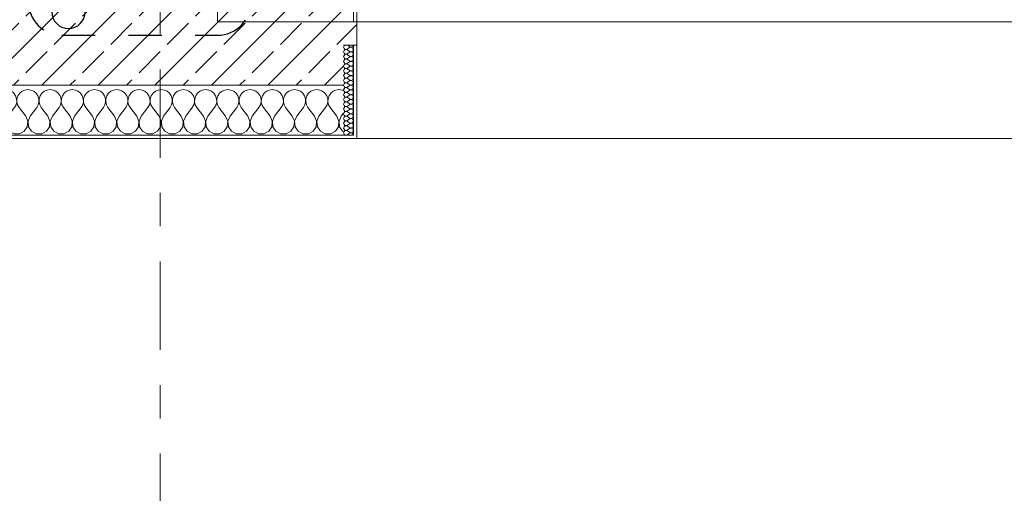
# Model space of a CAD drawing. Header units: metres. Extents: x -3.6 to 84.5, y -11 to 16.8.
# Tile 8 of 256: x 0.1 to 3.1, y -1.2 to 0.2. Entities that reach past the tile are written whole.
import ezdxf

# ---------------------------------------------------------------- set-up
doc = ezdxf.new("R2010")
doc.units = ezdxf.units.M
doc.header["$MEASUREMENT"] = 0
doc.linetypes.add('Punktlinie eng', pattern=[0.0375, 0.0125, -0.025])
doc.linetypes.add('Strichlinie doppelt', pattern=[0.546806, 0.264583, -0.105833, 0.070556, -0.105833])
for name, color, linetype in [('208 - Marker.Detail', 7, 'Continuous'), ('209 - Marker.Änderung', 7, 'Continuous'), ('451 - Universal.Achsen Raster', 7, 'Continuous'), ('604 - Struktur.Wand Aussen', 7, 'Continuous'), ('Neubau_653 - Abdeckung.TB Verkofferung', 7, 'Continuous')]:
    doc.layers.add(name, color=color, linetype=linetype)
pattern_1 = [(45, (0, 0), (-0.084853, 0.084853), []), (45, (-0.04243, 0.04243), (-0.084853, 0.084853), [0.09, -0.03])]
pattern_2 = [(0, (0, 0), (0, 0.0866025), [0, -0.05]), (0, (0.025, 0.0433), (0, 0.0866025), [0, -0.05])]

# ---------------------------------------------------------------- blocks, each defined once
blk = doc.blocks.new('*X74')
at = {"layer": '604 - Struktur.Wand Aussen', "color": 7, "linetype": 'Continuous', "lineweight": 5}
for p, q in [((-0.0091, -0.0096), (-0.0146, -0.012)), ((0, -0.0083), (-0.0091, -0.0096)), ((0.0091, -0.0096), (0, -0.0083)), ((0.0175, -0.0133), (0.0091, -0.0096)), ((0.0246, -0.0192), (0.0175, -0.0133)), ((0.0298, -0.0268), (0.0246, -0.0192)), ((0.0328, -0.0355), (0.0298, -0.0268)), ((0.0369, -0.0268), (0.0339, -0.0355)), ((0.0421, -0.0192), (0.0369, -0.0268)), ((0.0491, -0.0133), (0.0421, -0.0192)), ((0.0576, -0.0096), (0.0491, -0.0133)), ((0.0667, -0.0083), (0.0576, -0.0096)), ((0.0758, -0.0096), (0.0667, -0.0083)), ((0.0842, -0.0133), (0.0758, -0.0096)), ((0.0913, -0.0192), (0.0842, -0.0133)), ((0.0965, -0.0268), (0.0913, -0.0192)), ((0.0994, -0.0355), (0.0965, -0.0268)), ((0.1035, -0.0268), (0.1006, -0.0355)), ((0.1087, -0.0192), (0.1035, -0.0268)), ((0.1158, -0.0133), (0.1087, -0.0192)), ((0.1242, -0.0096), (0.1158, -0.0133)), ((0.1333, -0.0083), (0.1242, -0.0096)), ((0.1424, -0.0096), (0.1333, -0.0083)), ((0.1509, -0.0133), (0.1424, -0.0096)), ((0.1579, -0.0192), (0.1509, -0.0133)), ((0.1631, -0.0268), (0.1579, -0.0192)), ((0.1661, -0.0355), (0.1631, -0.0268)), ((0.1702, -0.0268), (0.1672, -0.0355)), ((0.1754, -0.0192), (0.1702, -0.0268)), ((0.1825, -0.0133), (0.1754, -0.0192)), ((0.1909, -0.0096), (0.1825, -0.0133)), ((0.2, -0.0083), (0.1909, -0.0096)), ((0.2091, -0.0096), (0.2, -0.0083)), ((0.2175, -0.0133), (0.2091, -0.0096)), ((0.2246, -0.0192), (0.2175, -0.0133)), ((0.2298, -0.0268), (0.2246, -0.0192)), ((0.2328, -0.0355), (0.2298, -0.0268)), ((0.2369, -0.0268), (0.2339, -0.0355)), ((0.2421, -0.0192), (0.2369, -0.0268)), ((0.2491, -0.0133), (0.2421, -0.0192)), ((0.2576, -0.0096), (0.2491, -0.0133)), ((0.2667, -0.0083), (0.2576, -0.0096)), ((0.2758, -0.0096), (0.2667, -0.0083)), ((0.2842, -0.0133), (0.2758, -0.0096)), ((0.2913, -0.0192), (0.2842, -0.0133)), ((0.2965, -0.0268), (0.2913, -0.0192)), ((0.2994, -0.0355), (0.2965, -0.0268)), ((0.3035, -0.0268), (0.3006, -0.0355)), ((0.3087, -0.0192), (0.3035, -0.0268)), ((0.3158, -0.0133), (0.3087, -0.0192)), ((0.3242, -0.0096), (0.3158, -0.0133)), ((0.3333, -0.0083), (0.3242, -0.0096)), ((0.3424, -0.0096), (0.3333, -0.0083)), ((0.3509, -0.0133), (0.3424, -0.0096)), ((0.3579, -0.0192), (0.3509, -0.0133)), ((0.3631, -0.0268), (0.3579, -0.0192)), ((0.3661, -0.0355), (0.3631, -0.0268)), ((0.3702, -0.0268), (0.3672, -0.0355)), ((0.3754, -0.0192), (0.3702, -0.0268)), ((0.3825, -0.0133), (0.3754, -0.0192)), ((0.3909, -0.0096), (0.3825, -0.0133)), ((0.4, -0.0083), (0.3909, -0.0096)), ((0.4091, -0.0096), (0.4, -0.0083)), ((0.4175, -0.0133), (0.4091, -0.0096)), ((0.4246, -0.0192), (0.4175, -0.0133)), ((0.4298, -0.0268), (0.4246, -0.0192)), ((0.4328, -0.0355), (0.4298, -0.0268)), ((0.4369, -0.0268), (0.4339, -0.0355)), ((0.4421, -0.0192), (0.4369, -0.0268)), ((0.4491, -0.0133), (0.4421, -0.0192)), ((0.4576, -0.0096), (0.4491, -0.0133)), ((0.4667, -0.0083), (0.4576, -0.0096)), ((0.4758, -0.0096), (0.4667, -0.0083)), ((0.4842, -0.0133), (0.4758, -0.0096)), ((0.4913, -0.0192), (0.4842, -0.0133)), ((0.4965, -0.0268), (0.4913, -0.0192)), ((0.4994, -0.0355), (0.4965, -0.0268)), ((0.5035, -0.0268), (0.5006, -0.0355)), ((0.5087, -0.0192), (0.5035, -0.0268)), ((0.5158, -0.0133), (0.5087, -0.0192)), ((0.5242, -0.0096), (0.5158, -0.0133)), ((0.5333, -0.0083), (0.5242, -0.0096)), ((0.5424, -0.0096), (0.5333, -0.0083)), ((0.5509, -0.0133), (0.5424, -0.0096)), ((0.5579, -0.0192), (0.5509, -0.0133)), ((0.5631, -0.0268), (0.5579, -0.0192)), ((0.5661, -0.0355), (0.5631, -0.0268)), ((0.5702, -0.0268), (0.5672, -0.0355)), ((0.5754, -0.0192), (0.5702, -0.0268)), ((0.5825, -0.0133), (0.5754, -0.0192)), ((0.5909, -0.0096), (0.5825, -0.0133)), ((0.6, -0.0083), (0.5909, -0.0096)), ((0.6091, -0.0096), (0.6, -0.0083)), ((0.6175, -0.0133), (0.6091, -0.0096)), ((0.6246, -0.0192), (0.6175, -0.0133)), ((0.6298, -0.0268), (0.6246, -0.0192)), ((0.6328, -0.0355), (0.6298, -0.0268)), ((0.6369, -0.0268), (0.6339, -0.0355)), ((0.6421, -0.0192), (0.6369, -0.0268)), ((0.6491, -0.0133), (0.6421, -0.0192)), ((0.6576, -0.0096), (0.6491, -0.0133)), ((0.6667, -0.0083), (0.6576, -0.0096)), ((0.6758, -0.0096), (0.6667, -0.0083)), ((0.6842, -0.0133), (0.6758, -0.0096)), ((0.6913, -0.0192), (0.6842, -0.0133)), ((0.6965, -0.0268), (0.6913, -0.0192)), ((0.6994, -0.0355), (0.6965, -0.0268)), ((0.7035, -0.0268), (0.7006, -0.0355)), ((0.7087, -0.0192), (0.7035, -0.0268)), ((0.7158, -0.0133), (0.7087, -0.0192)), ((0.7242, -0.0096), (0.7158, -0.0133)), ((0.7333, -0.0083), (0.7242, -0.0096)), ((0.7424, -0.0096), (0.7333, -0.0083)), ((0.7509, -0.0133), (0.7424, -0.0096)), ((0.7579, -0.0192), (0.7509, -0.0133)), ((0.7631, -0.0268), (0.7579, -0.0192)), ((0.7661, -0.0355), (0.7631, -0.0268)), ((0.7702, -0.0268), (0.7672, -0.0355)), ((0.7754, -0.0192), (0.7702, -0.0268)), ((0.7825, -0.0133), (0.7754, -0.0192)), ((0.7909, -0.0096), (0.7825, -0.0133)), ((0.8, -0.0083), (0.7909, -0.0096)), ((0.8091, -0.0096), (0.8, -0.0083)), ((0.8175, -0.0133), (0.8091, -0.0096)), ((0.8246, -0.0192), (0.8175, -0.0133)), ((0.8298, -0.0268), (0.8246, -0.0192)), ((0.8328, -0.0355), (0.8298, -0.0268)), ((0.8369, -0.0268), (0.8339, -0.0355)), ((0.8421, -0.0192), (0.8369, -0.0268)), ((0.8491, -0.0133), (0.8421, -0.0192)), ((0.8576, -0.0096), (0.8491, -0.0133)), ((0.8667, -0.0083), (0.8576, -0.0096)), ((0.8758, -0.0096), (0.8667, -0.0083)), ((0.8842, -0.0133), (0.8758, -0.0096)), ((0.8913, -0.0192), (0.8842, -0.0133)), ((0.8965, -0.0268), (0.8913, -0.0192)), ((0.8994, -0.0355), (0.8965, -0.0268)), ((0.9035, -0.0268), (0.9006, -0.0355)), ((0.9087, -0.0192), (0.9035, -0.0268)), ((0.9158, -0.0133), (0.9087, -0.0192)), ((0.9242, -0.0096), (0.9158, -0.0133)), ((0.9333, -0.0083), (0.9242, -0.0096)), ((0.9424, -0.0096), (0.9333, -0.0083)), ((0.9509, -0.0133), (0.9424, -0.0096)), ((0.9579, -0.0192), (0.9509, -0.0133)), ((0.9631, -0.0268), (0.9579, -0.0192)), ((0.9661, -0.0355), (0.9631, -0.0268)), ((0.9702, -0.0268), (0.9672, -0.0355)), ((0.9754, -0.0192), (0.9702, -0.0268)), ((0.9825, -0.0133), (0.9754, -0.0192)), ((0.9909, -0.0096), (0.9825, -0.0133)), ((1, -0.0083), (0.9909, -0.0096)), ((1.0091, -0.0096), (1, -0.0083)), ((1.0175, -0.0133), (1.0091, -0.0096)), ((1.0246, -0.0192), (1.0175, -0.0133)), ((1.0298, -0.0268), (1.0246, -0.0192)), ((1.0328, -0.0355), (1.0298, -0.0268)), ((1.0369, -0.0268), (1.0339, -0.0355)), ((1.0421, -0.0192), (1.0369, -0.0268)), ((1.0491, -0.0133), (1.0421, -0.0192)), ((1.0576, -0.0096), (1.0491, -0.0133)), ((1.0667, -0.0083), (1.0576, -0.0096)), ((1.0758, -0.0096), (1.0667, -0.0083)), ((1.08, -0.0115), (1.0758, -0.0096)), ((0.0267, -0.0617), (0.0311, -0.0536)), ((0.0311, -0.0536), (0.0332, -0.0447)), ((0.0332, -0.0447), (0.0328, -0.0355)), ((0.0339, -0.0355), (0.0335, -0.0447)), ((0.0335, -0.0447), (0.0355, -0.0536)), ((0.0355, -0.0536), (0.04, -0.0617)), ((0.0933, -0.0617), (0.0978, -0.0536)), ((0.0978, -0.0536), (0.0999, -0.0447)), ((0.0999, -0.0447), (0.0994, -0.0355)), ((0.1006, -0.0355), (0.1001, -0.0447)), ((0.1001, -0.0447), (0.1022, -0.0536)), ((0.1022, -0.0536), (0.1067, -0.0617)), ((0.16, -0.0617), (0.1645, -0.0536)), ((0.1645, -0.0536), (0.1665, -0.0447)), ((0.1665, -0.0447), (0.1661, -0.0355)), ((0.1672, -0.0355), (0.1668, -0.0447)), ((0.1668, -0.0447), (0.1689, -0.0536)), ((0.1689, -0.0536), (0.1733, -0.0617)), ((0.2267, -0.0617), (0.2311, -0.0536)), ((0.2311, -0.0536), (0.2332, -0.0447)), ((0.2332, -0.0447), (0.2328, -0.0355)), ((0.2339, -0.0355), (0.2335, -0.0447)), ((0.2335, -0.0447), (0.2355, -0.0536)), ((0.2355, -0.0536), (0.24, -0.0617)), ((0.2933, -0.0617), (0.2978, -0.0536)), ((0.2978, -0.0536), (0.2999, -0.0447)), ((0.2999, -0.0447), (0.2994, -0.0355)), ((0.3006, -0.0355), (0.3001, -0.0447)), ((0.3001, -0.0447), (0.3022, -0.0536)), ((0.3022, -0.0536), (0.3067, -0.0617)), ((0.36, -0.0617), (0.3645, -0.0536)), ((0.3645, -0.0536), (0.3665, -0.0447)), ((0.3665, -0.0447), (0.3661, -0.0355)), ((0.3672, -0.0355), (0.3668, -0.0447)), ((0.3668, -0.0447), (0.3689, -0.0536)), ((0.3689, -0.0536), (0.3733, -0.0617)), ((0.4267, -0.0617), (0.4311, -0.0536)), ((0.4311, -0.0536), (0.4332, -0.0447)), ((0.4332, -0.0447), (0.4328, -0.0355)), ((0.4339, -0.0355), (0.4335, -0.0447)), ((0.4335, -0.0447), (0.4355, -0.0536)), ((0.4355, -0.0536), (0.44, -0.0617)), ((0.4933, -0.0617), (0.4978, -0.0536)), ((0.4978, -0.0536), (0.4999, -0.0447)), ((0.4999, -0.0447), (0.4994, -0.0355)), ((0.5006, -0.0355), (0.5001, -0.0447)), ((0.5001, -0.0447), (0.5022, -0.0536)), ((0.5022, -0.0536), (0.5067, -0.0617)), ((0.56, -0.0617), (0.5645, -0.0536)), ((0.5645, -0.0536), (0.5665, -0.0447)), ((0.5665, -0.0447), (0.5661, -0.0355)), ((0.5672, -0.0355), (0.5668, -0.0447)), ((0.5668, -0.0447), (0.5689, -0.0536)), ((0.5689, -0.0536), (0.5733, -0.0617)), ((0.6267, -0.0617), (0.6311, -0.0536)), ((0.6311, -0.0536), (0.6332, -0.0447)), ((0.6332, -0.0447), (0.6328, -0.0355)), ((0.6339, -0.0355), (0.6335, -0.0447)), ((0.6335, -0.0447), (0.6355, -0.0536)), ((0.6355, -0.0536), (0.64, -0.0617)), ((0.6933, -0.0617), (0.6978, -0.0536)), ((0.6978, -0.0536), (0.6999, -0.0447)), ((0.6999, -0.0447), (0.6994, -0.0355)), ((0.7006, -0.0355), (0.7001, -0.0447)), ((0.7001, -0.0447), (0.7022, -0.0536)), ((0.7022, -0.0536), (0.7067, -0.0617)), ((0.76, -0.0617), (0.7645, -0.0536)), ((0.7645, -0.0536), (0.7665, -0.0447)), ((0.7665, -0.0447), (0.7661, -0.0355)), ((0.7672, -0.0355), (0.7668, -0.0447)), ((0.7668, -0.0447), (0.7689, -0.0536)), ((0.7689, -0.0536), (0.7733, -0.0617)), ((0.8267, -0.0617), (0.8311, -0.0536)), ((0.8311, -0.0536), (0.8332, -0.0447)), ((0.8332, -0.0447), (0.8328, -0.0355)), ((0.8339, -0.0355), (0.8335, -0.0447)), ((0.8335, -0.0447), (0.8355, -0.0536)), ((0.8355, -0.0536), (0.84, -0.0617)), ((0.8933, -0.0617), (0.8978, -0.0536)), ((0.8978, -0.0536), (0.8999, -0.0447)), ((0.8999, -0.0447), (0.8994, -0.0355)), ((0.9006, -0.0355), (0.9001, -0.0447)), ((0.9001, -0.0447), (0.9022, -0.0536)), ((0.9022, -0.0536), (0.9067, -0.0617)), ((0.96, -0.0617), (0.9645, -0.0536)), ((0.9645, -0.0536), (0.9665, -0.0447)), ((0.9665, -0.0447), (0.9661, -0.0355)), ((0.9672, -0.0355), (0.9668, -0.0447)), ((0.9668, -0.0447), (0.9689, -0.0536)), ((0.9689, -0.0536), (0.9733, -0.0617)), ((1.0267, -0.0617), (1.0311, -0.0536)), ((1.0311, -0.0536), (1.0332, -0.0447)), ((1.0332, -0.0447), (1.0328, -0.0355)), ((1.0339, -0.0355), (1.0335, -0.0447)), ((1.0335, -0.0447), (1.0355, -0.0536)), ((1.0355, -0.0536), (1.04, -0.0617)), ((-0.0067, -0.0883), (-0.025, -0.0639)), ((-0.0004, -0.1033), (-0.0067, -0.0883)), ((0.0067, -0.0883), (0.0004, -0.1033)), ((0.0067, -0.0883), (0.0267, -0.0617)), ((0.06, -0.0883), (0.04, -0.0617)), ((0.0663, -0.1033), (0.06, -0.0883)), ((0.0733, -0.0883), (0.067, -0.1033)), ((0.0733, -0.0883), (0.0933, -0.0617)), ((0.1267, -0.0883), (0.1067, -0.0617)), ((0.133, -0.1033), (0.1267, -0.0883)), ((0.14, -0.0883), (0.1337, -0.1033)), ((0.14, -0.0883), (0.16, -0.0617)), ((0.1933, -0.0883), (0.1733, -0.0617)), ((0.1996, -0.1033), (0.1933, -0.0883)), ((0.2067, -0.0883), (0.2004, -0.1033)), ((0.2067, -0.0883), (0.2267, -0.0617)), ((0.26, -0.0883), (0.24, -0.0617)), ((0.2663, -0.1033), (0.26, -0.0883)), ((0.2733, -0.0883), (0.267, -0.1033)), ((0.2733, -0.0883), (0.2933, -0.0617)), ((0.3267, -0.0883), (0.3067, -0.0617)), ((0.333, -0.1033), (0.3267, -0.0883)), ((0.34, -0.0883), (0.3337, -0.1033)), ((0.34, -0.0883), (0.36, -0.0617)), ((0.3933, -0.0883), (0.3733, -0.0617)), ((0.3996, -0.1033), (0.3933, -0.0883)), ((0.4067, -0.0883), (0.4004, -0.1033)), ((0.4067, -0.0883), (0.4267, -0.0617)), ((0.46, -0.0883), (0.44, -0.0617)), ((0.4663, -0.1033), (0.46, -0.0883)), ((0.4733, -0.0883), (0.467, -0.1033)), ((0.4733, -0.0883), (0.4933, -0.0617)), ((0.5267, -0.0883), (0.5067, -0.0617)), ((0.533, -0.1033), (0.5267, -0.0883)), ((0.54, -0.0883), (0.5337, -0.1033)), ((0.54, -0.0883), (0.56, -0.0617)), ((0.5933, -0.0883), (0.5733, -0.0617)), ((0.5996, -0.1033), (0.5933, -0.0883)), ((0.6067, -0.0883), (0.6004, -0.1033)), ((0.6067, -0.0883), (0.6267, -0.0617)), ((0.66, -0.0883), (0.64, -0.0617)), ((0.6663, -0.1033), (0.66, -0.0883)), ((0.6733, -0.0883), (0.667, -0.1033)), ((0.6733, -0.0883), (0.6933, -0.0617)), ((0.7267, -0.0883), (0.7067, -0.0617)), ((0.733, -0.1033), (0.7267, -0.0883)), ((0.74, -0.0883), (0.7337, -0.1033)), ((0.74, -0.0883), (0.76, -0.0617)), ((0.7933, -0.0883), (0.7733, -0.0617)), ((0.7996, -0.1033), (0.7933, -0.0883)), ((0.8067, -0.0883), (0.8004, -0.1033)), ((0.8067, -0.0883), (0.8267, -0.0617)), ((0.86, -0.0883), (0.84, -0.0617)), ((0.8663, -0.1033), (0.86, -0.0883)), ((0.8733, -0.0883), (0.867, -0.1033)), ((0.8733, -0.0883), (0.8933, -0.0617)), ((0.9267, -0.0883), (0.9067, -0.0617)), ((0.933, -0.1033), (0.9267, -0.0883)), ((0.94, -0.0883), (0.9337, -0.1033)), ((0.94, -0.0883), (0.96, -0.0617)), ((0.9933, -0.0883), (0.9733, -0.0617)), ((0.9996, -0.1033), (0.9933, -0.0883)), ((1.0067, -0.0883), (1.0004, -0.1033)), ((1.0067, -0.0883), (1.0267, -0.0617)), ((1.06, -0.0883), (1.04, -0.0617)), ((1.0663, -0.1033), (1.06, -0.0883)), ((1.0733, -0.0883), (1.067, -0.1033)), ((1.0733, -0.0883), (1.08, -0.0794)), ((-0.0019, -0.1195), (-0.0004, -0.1033)), ((0.0004, -0.1033), (0.0019, -0.1195)), ((0.0648, -0.1195), (0.0663, -0.1033)), ((0.067, -0.1033), (0.0686, -0.1195)), ((0.1314, -0.1195), (0.133, -0.1033)), ((0.1337, -0.1033), (0.1352, -0.1195)), ((0.1981, -0.1195), (0.1996, -0.1033)), ((0.2004, -0.1033), (0.2019, -0.1195)), ((0.2648, -0.1195), (0.2663, -0.1033)), ((0.267, -0.1033), (0.2686, -0.1195)), ((0.3314, -0.1195), (0.333, -0.1033)), ((0.3337, -0.1033), (0.3352, -0.1195)), ((0.3981, -0.1195), (0.3996, -0.1033)), ((0.4004, -0.1033), (0.4019, -0.1195)), ((0.4648, -0.1195), (0.4663, -0.1033)), ((0.467, -0.1033), (0.4686, -0.1195)), ((0.5314, -0.1195), (0.533, -0.1033)), ((0.5337, -0.1033), (0.5352, -0.1195)), ((0.5981, -0.1195), (0.5996, -0.1033)), ((0.6004, -0.1033), (0.6019, -0.1195)), ((0.6648, -0.1195), (0.6663, -0.1033)), ((0.667, -0.1033), (0.6686, -0.1195)), ((0.7314, -0.1195), (0.733, -0.1033)), ((0.7337, -0.1033), (0.7352, -0.1195)), ((0.7981, -0.1195), (0.7996, -0.1033)), ((0.8004, -0.1033), (0.8019, -0.1195)), ((0.8648, -0.1195), (0.8663, -0.1033)), ((0.867, -0.1033), (0.8686, -0.1195)), ((0.9314, -0.1195), (0.933, -0.1033)), ((0.9337, -0.1033), (0.9352, -0.1195)), ((0.9981, -0.1195), (0.9996, -0.1033)), ((1.0004, -0.1033), (1.0019, -0.1195)), ((1.0648, -0.1195), (1.0663, -0.1033)), ((1.067, -0.1033), (1.0686, -0.1195)), ((-0.025, -0.1405), (-0.0109, -0.133)), ((-0.0109, -0.133), (-0.0019, -0.1195)), ((0.0019, -0.1195), (0.0109, -0.133)), ((0.0109, -0.133), (0.0252, -0.1407)), ((0.0252, -0.1407), (0.0415, -0.1407)), ((0.0415, -0.1407), (0.0558, -0.133)), ((0.0558, -0.133), (0.0648, -0.1195)), ((0.0686, -0.1195), (0.0776, -0.133)), ((0.0776, -0.133), (0.0919, -0.1407)), ((0.0919, -0.1407), (0.1081, -0.1407)), ((0.1081, -0.1407), (0.1224, -0.133)), ((0.1224, -0.133), (0.1314, -0.1195)), ((0.1352, -0.1195), (0.1442, -0.133)), ((0.1442, -0.133), (0.1585, -0.1407)), ((0.1585, -0.1407), (0.1748, -0.1407)), ((0.1748, -0.1407), (0.1891, -0.133)), ((0.1891, -0.133), (0.1981, -0.1195)), ((0.2019, -0.1195), (0.2109, -0.133)), ((0.2109, -0.133), (0.2252, -0.1407)), ((0.2252, -0.1407), (0.2415, -0.1407)), ((0.2415, -0.1407), (0.2558, -0.133)), ((0.2558, -0.133), (0.2648, -0.1195)), ((0.2686, -0.1195), (0.2776, -0.133)), ((0.2776, -0.133), (0.2919, -0.1407)), ((0.2919, -0.1407), (0.3081, -0.1407)), ((0.3081, -0.1407), (0.3224, -0.133)), ((0.3224, -0.133), (0.3314, -0.1195)), ((0.3352, -0.1195), (0.3442, -0.133)), ((0.3442, -0.133), (0.3585, -0.1407)), ((0.3585, -0.1407), (0.3748, -0.1407)), ((0.3748, -0.1407), (0.3891, -0.133)), ((0.3891, -0.133), (0.3981, -0.1195)), ((0.4019, -0.1195), (0.4109, -0.133)), ((0.4109, -0.133), (0.4252, -0.1407)), ((0.4252, -0.1407), (0.4415, -0.1407)), ((0.4415, -0.1407), (0.4558, -0.133)), ((0.4558, -0.133), (0.4648, -0.1195)), ((0.4686, -0.1195), (0.4776, -0.133)), ((0.4776, -0.133), (0.4919, -0.1407)), ((0.4919, -0.1407), (0.5081, -0.1407)), ((0.5081, -0.1407), (0.5224, -0.133)), ((0.5224, -0.133), (0.5314, -0.1195)), ((0.5352, -0.1195), (0.5442, -0.133)), ((0.5442, -0.133), (0.5585, -0.1407)), ((0.5585, -0.1407), (0.5748, -0.1407)), ((0.5748, -0.1407), (0.5891, -0.133)), ((0.5891, -0.133), (0.5981, -0.1195)), ((0.6019, -0.1195), (0.6109, -0.133)), ((0.6109, -0.133), (0.6252, -0.1407)), ((0.6252, -0.1407), (0.6415, -0.1407)), ((0.6415, -0.1407), (0.6558, -0.133)), ((0.6558, -0.133), (0.6648, -0.1195)), ((0.6686, -0.1195), (0.6776, -0.133)), ((0.6776, -0.133), (0.6919, -0.1407)), ((0.6919, -0.1407), (0.7081, -0.1407)), ((0.7081, -0.1407), (0.7224, -0.133)), ((0.7224, -0.133), (0.7314, -0.1195)), ((0.7352, -0.1195), (0.7442, -0.133)), ((0.7442, -0.133), (0.7585, -0.1407)), ((0.7585, -0.1407), (0.7748, -0.1407)), ((0.7748, -0.1407), (0.7891, -0.133)), ((0.7891, -0.133), (0.7981, -0.1195)), ((0.8019, -0.1195), (0.8109, -0.133)), ((0.8109, -0.133), (0.8252, -0.1407)), ((0.8252, -0.1407), (0.8415, -0.1407)), ((0.8415, -0.1407), (0.8558, -0.133)), ((0.8558, -0.133), (0.8648, -0.1195)), ((0.8686, -0.1195), (0.8776, -0.133)), ((0.8776, -0.133), (0.8919, -0.1407)), ((0.8919, -0.1407), (0.9081, -0.1407)), ((0.9081, -0.1407), (0.9224, -0.133)), ((0.9224, -0.133), (0.9314, -0.1195)), ((0.9352, -0.1195), (0.9442, -0.133)), ((0.9442, -0.133), (0.9585, -0.1407)), ((0.9585, -0.1407), (0.9748, -0.1407)), ((0.9748, -0.1407), (0.9891, -0.133)), ((0.9891, -0.133), (0.9981, -0.1195)), ((1.0019, -0.1195), (1.0109, -0.133)), ((1.0109, -0.133), (1.0252, -0.1407)), ((1.0252, -0.1407), (1.0415, -0.1407)), ((1.0415, -0.1407), (1.0558, -0.133)), ((1.0558, -0.133), (1.0648, -0.1195)), ((1.0686, -0.1195), (1.0776, -0.133)), ((1.0776, -0.133), (1.08, -0.1343))]:
    blk.add_line(p, q, dxfattribs=at)
blk = doc.blocks.new('*X115')
at = {"layer": '604 - Struktur.Wand Aussen', "color": 7, "linetype": 'Continuous', "lineweight": 5}
for p, q in [((1.0818, 0.123), (1.0807, 0.1193)), ((1.0807, 0.1193), (1.0818, 0.1155)), ((1.0839, 0.125), (1.0818, 0.123)), ((1.0921, 0.125), (1.0979, 0.1207)), ((1.0979, 0.1207), (1.0996, 0.1198)), ((1.0996, 0.1188), (1.0979, 0.1179)), ((1.0996, 0.1198), (1.1015, 0.1193)), ((1.1015, 0.1193), (1.0996, 0.1188)), ((1.1015, 0.1193), (1.1035, 0.1194)), ((1.1035, 0.1192), (1.1015, 0.1193)), ((1.1035, 0.1194), (1.1053, 0.12)), ((1.1053, 0.1185), (1.1035, 0.1192)), ((1.1053, 0.12), (1.107, 0.1212)), ((1.107, 0.1174), (1.1053, 0.1185)), ((1.107, 0.1212), (1.1082, 0.1227)), ((1.1082, 0.1227), (1.109, 0.1245)), ((1.109, 0.1245), (1.1091, 0.125)), ((1.0818, 0.1088), (1.0807, 0.105)), ((1.0807, 0.105), (1.0818, 0.1012)), ((1.0818, 0.0945), (1.0807, 0.0907)), ((1.0807, 0.0907), (1.0818, 0.087)), ((1.0818, 0.1155), (1.0847, 0.1129)), ((1.0847, 0.1114), (1.0818, 0.1088)), ((1.0818, 0.1012), (1.0847, 0.0986)), ((1.0847, 0.0971), (1.0818, 0.0945)), ((1.0847, 0.1129), (1.0885, 0.1122)), ((1.0885, 0.1121), (1.0847, 0.1114)), ((1.0847, 0.0986), (1.0885, 0.0979)), ((1.0885, 0.0978), (1.0847, 0.0971)), ((1.0885, 0.1122), (1.0921, 0.1136)), ((1.0921, 0.1107), (1.0885, 0.1121)), ((1.0885, 0.0979), (1.0921, 0.0993)), ((1.0921, 0.0964), (1.0885, 0.0978)), ((1.0921, 0.1136), (1.0979, 0.1179)), ((1.0921, 0.1107), (1.0979, 0.1064)), ((1.0921, 0.0993), (1.0979, 0.1036)), ((1.0921, 0.0964), (1.0979, 0.0921)), ((1.0921, 0.085), (1.0979, 0.0893)), ((1.0979, 0.1064), (1.0996, 0.1055)), ((1.0996, 0.1045), (1.0979, 0.1036)), ((1.0979, 0.0921), (1.0996, 0.0912)), ((1.0996, 0.0902), (1.0979, 0.0893)), ((1.0996, 0.1055), (1.1015, 0.105)), ((1.1015, 0.105), (1.0996, 0.1045)), ((1.0996, 0.0912), (1.1015, 0.0907)), ((1.1015, 0.0907), (1.0996, 0.0902)), ((1.1015, 0.105), (1.1035, 0.1051)), ((1.1035, 0.1049), (1.1015, 0.105)), ((1.1015, 0.0907), (1.1035, 0.0908)), ((1.1035, 0.0906), (1.1015, 0.0907)), ((1.1035, 0.1051), (1.1053, 0.1058)), ((1.1053, 0.1042), (1.1035, 0.1049)), ((1.1035, 0.0908), (1.1053, 0.0915)), ((1.1053, 0.09), (1.1035, 0.0906)), ((1.1053, 0.1058), (1.107, 0.1069)), ((1.107, 0.1031), (1.1053, 0.1042)), ((1.1053, 0.0915), (1.107, 0.0926)), ((1.107, 0.0888), (1.1053, 0.09)), ((1.1082, 0.1159), (1.107, 0.1174)), ((1.107, 0.1069), (1.1082, 0.1084)), ((1.1082, 0.1016), (1.107, 0.1031)), ((1.107, 0.0926), (1.1082, 0.0941)), ((1.1082, 0.0873), (1.107, 0.0888)), ((1.109, 0.1141), (1.1082, 0.1159)), ((1.1082, 0.1084), (1.109, 0.1102)), ((1.109, 0.0998), (1.1082, 0.1016)), ((1.1082, 0.0941), (1.109, 0.0959)), ((1.1093, 0.1121), (1.109, 0.1141)), ((1.109, 0.1102), (1.1093, 0.1121)), ((1.1093, 0.0979), (1.109, 0.0998)), ((1.109, 0.0959), (1.1093, 0.0979)), ((1.0818, 0.0802), (1.0807, 0.0764)), ((1.0807, 0.0764), (1.0818, 0.0727)), ((1.0818, 0.0659), (1.0807, 0.0621)), ((1.0807, 0.0621), (1.0818, 0.0584)), ((1.0818, 0.087), (1.0847, 0.0843)), ((1.0847, 0.0828), (1.0818, 0.0802)), ((1.0818, 0.0727), (1.0847, 0.07)), ((1.0847, 0.0685), (1.0818, 0.0659)), ((1.0847, 0.0843), (1.0885, 0.0836)), ((1.0885, 0.0835), (1.0847, 0.0828)), ((1.0847, 0.07), (1.0885, 0.0693)), ((1.0885, 0.0693), (1.0847, 0.0685)), ((1.0885, 0.0836), (1.0921, 0.085)), ((1.0921, 0.0821), (1.0885, 0.0835)), ((1.0885, 0.0693), (1.0921, 0.0707)), ((1.0921, 0.0679), (1.0885, 0.0693)), ((1.0921, 0.0821), (1.0979, 0.0779)), ((1.0921, 0.0707), (1.0979, 0.075)), ((1.0921, 0.0679), (1.0979, 0.0636)), ((1.0921, 0.0564), (1.0979, 0.0607)), ((1.0979, 0.0779), (1.0996, 0.0769)), ((1.0996, 0.076), (1.0979, 0.075)), ((1.0979, 0.0636), (1.0996, 0.0626)), ((1.0996, 0.0617), (1.0979, 0.0607)), ((1.0996, 0.0769), (1.1015, 0.0765)), ((1.1015, 0.0764), (1.0996, 0.076)), ((1.0996, 0.0626), (1.1015, 0.0622)), ((1.1015, 0.0621), (1.0996, 0.0617)), ((1.1015, 0.0765), (1.1035, 0.0766)), ((1.1035, 0.0763), (1.1015, 0.0764)), ((1.1015, 0.0622), (1.1035, 0.0623)), ((1.1035, 0.062), (1.1015, 0.0621)), ((1.1035, 0.0766), (1.1053, 0.0772)), ((1.1053, 0.0757), (1.1035, 0.0763)), ((1.1035, 0.0623), (1.1053, 0.0629)), ((1.1053, 0.0614), (1.1035, 0.062)), ((1.1053, 0.0772), (1.107, 0.0783)), ((1.107, 0.0746), (1.1053, 0.0757)), ((1.1053, 0.0629), (1.107, 0.064)), ((1.107, 0.0603), (1.1053, 0.0614)), ((1.107, 0.0783), (1.1082, 0.0798)), ((1.1082, 0.073), (1.107, 0.0746)), ((1.107, 0.064), (1.1082, 0.0655)), ((1.1082, 0.0588), (1.107, 0.0603)), ((1.109, 0.0855), (1.1082, 0.0873)), ((1.1082, 0.0798), (1.109, 0.0816)), ((1.109, 0.0712), (1.1082, 0.073)), ((1.1082, 0.0655), (1.109, 0.0673)), ((1.1093, 0.0836), (1.109, 0.0855)), ((1.109, 0.0816), (1.1093, 0.0836)), ((1.1093, 0.0693), (1.109, 0.0712)), ((1.109, 0.0673), (1.1093, 0.0693)), ((1.0818, 0.0516), (1.0807, 0.0479)), ((1.0807, 0.0479), (1.0818, 0.0441)), ((1.0818, 0.0373), (1.0807, 0.0336)), ((1.0807, 0.0336), (1.0818, 0.0298)), ((1.0818, 0.0584), (1.0847, 0.0558)), ((1.0847, 0.0542), (1.0818, 0.0516)), ((1.0818, 0.0441), (1.0847, 0.0415)), ((1.0847, 0.04), (1.0818, 0.0373)), ((1.0818, 0.0298), (1.0847, 0.0272)), ((1.0847, 0.0558), (1.0885, 0.055)), ((1.0885, 0.055), (1.0847, 0.0542)), ((1.0847, 0.0415), (1.0885, 0.0407)), ((1.0885, 0.0407), (1.0847, 0.04)), ((1.0885, 0.055), (1.0921, 0.0564)), ((1.0921, 0.0536), (1.0885, 0.055)), ((1.0885, 0.0407), (1.0921, 0.0421)), ((1.0921, 0.0393), (1.0885, 0.0407)), ((1.0921, 0.0536), (1.0979, 0.0493)), ((1.0921, 0.0421), (1.0979, 0.0464)), ((1.0921, 0.0393), (1.0979, 0.035)), ((1.0921, 0.0279), (1.0979, 0.0321)), ((1.0979, 0.0493), (1.0996, 0.0483)), ((1.0996, 0.0474), (1.0979, 0.0464)), ((1.0979, 0.035), (1.0996, 0.034)), ((1.0996, 0.0331), (1.0979, 0.0321)), ((1.0996, 0.0483), (1.1015, 0.0479)), ((1.1015, 0.0478), (1.0996, 0.0474)), ((1.0996, 0.034), (1.1015, 0.0336)), ((1.1015, 0.0335), (1.0996, 0.0331)), ((1.1015, 0.0479), (1.1035, 0.048)), ((1.1035, 0.0477), (1.1015, 0.0478)), ((1.1015, 0.0336), (1.1035, 0.0337)), ((1.1035, 0.0334), (1.1015, 0.0335)), ((1.1035, 0.048), (1.1053, 0.0486)), ((1.1053, 0.0471), (1.1035, 0.0477)), ((1.1035, 0.0337), (1.1053, 0.0343)), ((1.1053, 0.0328), (1.1035, 0.0334)), ((1.1053, 0.0486), (1.107, 0.0497)), ((1.107, 0.046), (1.1053, 0.0471)), ((1.1053, 0.0343), (1.107, 0.0354)), ((1.107, 0.0317), (1.1053, 0.0328)), ((1.107, 0.0497), (1.1082, 0.0512)), ((1.1082, 0.0445), (1.107, 0.046)), ((1.107, 0.0354), (1.1082, 0.037)), ((1.1082, 0.0302), (1.107, 0.0317)), ((1.109, 0.057), (1.1082, 0.0588)), ((1.1082, 0.0512), (1.109, 0.053)), ((1.109, 0.0427), (1.1082, 0.0445)), ((1.1082, 0.037), (1.109, 0.0388)), ((1.109, 0.0284), (1.1082, 0.0302)), ((1.1093, 0.055), (1.109, 0.057)), ((1.109, 0.053), (1.1093, 0.055)), ((1.1093, 0.0407), (1.109, 0.0427)), ((1.109, 0.0388), (1.1093, 0.0407)), ((1.0818, 0.023), (1.0807, 0.0193)), ((1.0807, 0.0193), (1.0818, 0.0155)), ((1.0818, 0.0088), (1.0807, 0.005)), ((1.0807, 0.005), (1.0818, 0.0012)), ((1.0847, 0.0257), (1.0818, 0.023)), ((1.0818, 0.0155), (1.0847, 0.0129)), ((1.0847, 0.0114), (1.0818, 0.0088)), ((1.0818, 0.0012), (1.0847, -0.0014)), ((1.0847, 0.0272), (1.0885, 0.0265)), ((1.0885, 0.0264), (1.0847, 0.0257)), ((1.0847, 0.0129), (1.0885, 0.0122)), ((1.0885, 0.0121), (1.0847, 0.0114)), ((1.0885, 0.0265), (1.0921, 0.0279)), ((1.0921, 0.025), (1.0885, 0.0264)), ((1.0885, 0.0122), (1.0921, 0.0136)), ((1.0921, 0.0107), (1.0885, 0.0121)), ((1.0921, 0.025), (1.0979, 0.0207)), ((1.0921, 0.0136), (1.0979, 0.0179)), ((1.0921, 0.0107), (1.0979, 0.0064)), ((1.0921, -0.0007), (1.0979, 0.0036)), ((1.0979, 0.0207), (1.0996, 0.0198)), ((1.0996, 0.0188), (1.0979, 0.0179)), ((1.0979, 0.0064), (1.0996, 0.0055)), ((1.0996, 0.0045), (1.0979, 0.0036)), ((1.0996, 0.0198), (1.1015, 0.0193)), ((1.1015, 0.0193), (1.0996, 0.0188)), ((1.0996, 0.0055), (1.1015, 0.005)), ((1.1015, 0.005), (1.0996, 0.0045)), ((1.1015, 0.0193), (1.1035, 0.0194)), ((1.1035, 0.0192), (1.1015, 0.0193)), ((1.1015, 0.005), (1.1035, 0.0051)), ((1.1035, 0.0049), (1.1015, 0.005)), ((1.1035, 0.0194), (1.1053, 0.02)), ((1.1053, 0.0185), (1.1035, 0.0192)), ((1.1035, 0.0051), (1.1053, 0.0058)), ((1.1053, 0.0042), (1.1035, 0.0049)), ((1.1053, 0.02), (1.107, 0.0212)), ((1.107, 0.0174), (1.1053, 0.0185)), ((1.1053, 0.0058), (1.107, 0.0069)), ((1.107, 0.0031), (1.1053, 0.0042)), ((1.107, 0.0212), (1.1082, 0.0227)), ((1.1082, 0.0159), (1.107, 0.0174)), ((1.107, 0.0069), (1.1082, 0.0084)), ((1.1082, 0.0016), (1.107, 0.0031)), ((1.1082, 0.0227), (1.109, 0.0245)), ((1.109, 0.0141), (1.1082, 0.0159)), ((1.1082, 0.0084), (1.109, 0.0102)), ((1.109, -0.0002), (1.1082, 0.0016)), ((1.1093, 0.0264), (1.109, 0.0284)), ((1.109, 0.0245), (1.1093, 0.0264)), ((1.1093, 0.0121), (1.109, 0.0141)), ((1.109, 0.0102), (1.1093, 0.0121)), ((1.0818, -0.0055), (1.0807, -0.0093)), ((1.0807, -0.0093), (1.0818, -0.013)), ((1.0818, -0.0198), (1.0807, -0.0236)), ((1.0807, -0.0236), (1.0818, -0.0273)), ((1.0847, -0.0029), (1.0818, -0.0055)), ((1.0818, -0.013), (1.0847, -0.0157)), ((1.0847, -0.0172), (1.0818, -0.0198)), ((1.0818, -0.0273), (1.0847, -0.03)), ((1.0847, -0.0014), (1.0885, -0.0021)), ((1.0885, -0.0022), (1.0847, -0.0029)), ((1.0847, -0.0157), (1.0885, -0.0164)), ((1.0885, -0.0165), (1.0847, -0.0172)), ((1.0885, -0.0021), (1.0921, -0.0007)), ((1.0921, -0.0036), (1.0885, -0.0022)), ((1.0885, -0.0164), (1.0921, -0.015)), ((1.0921, -0.0179), (1.0885, -0.0165)), ((1.0885, -0.0307), (1.0921, -0.0293)), ((1.0921, -0.0036), (1.0979, -0.0079)), ((1.0921, -0.015), (1.0979, -0.0107)), ((1.0921, -0.0179), (1.0979, -0.0221)), ((1.0921, -0.0293), (1.0979, -0.025)), ((1.0979, -0.0079), (1.0996, -0.0088)), ((1.0996, -0.0098), (1.0979, -0.0107)), ((1.0979, -0.0221), (1.0996, -0.0231)), ((1.0996, -0.024), (1.0979, -0.025)), ((1.0996, -0.0088), (1.1015, -0.0093)), ((1.1015, -0.0093), (1.0996, -0.0098)), ((1.0996, -0.0231), (1.1015, -0.0235)), ((1.1015, -0.0236), (1.0996, -0.024)), ((1.1015, -0.0093), (1.1035, -0.0092)), ((1.1035, -0.0094), (1.1015, -0.0093)), ((1.1015, -0.0235), (1.1035, -0.0234)), ((1.1035, -0.0237), (1.1015, -0.0236)), ((1.1035, -0.0092), (1.1053, -0.0085)), ((1.1053, -0.01), (1.1035, -0.0094)), ((1.1035, -0.0234), (1.1053, -0.0228)), ((1.1053, -0.0243), (1.1035, -0.0237)), ((1.1053, -0.0085), (1.107, -0.0074)), ((1.107, -0.0112), (1.1053, -0.01)), ((1.1053, -0.0228), (1.107, -0.0217)), ((1.107, -0.0254), (1.1053, -0.0243)), ((1.107, -0.0074), (1.1082, -0.0059)), ((1.1082, -0.0127), (1.107, -0.0112)), ((1.107, -0.0217), (1.1082, -0.0202)), ((1.1082, -0.027), (1.107, -0.0254)), ((1.1082, -0.0059), (1.109, -0.0041)), ((1.109, -0.0145), (1.1082, -0.0127)), ((1.1082, -0.0202), (1.109, -0.0184)), ((1.109, -0.0288), (1.1082, -0.027)), ((1.1093, -0.0021), (1.109, -0.0002)), ((1.109, -0.0041), (1.1093, -0.0021)), ((1.1093, -0.0164), (1.109, -0.0145)), ((1.109, -0.0184), (1.1093, -0.0164)), ((1.1093, -0.0307), (1.109, -0.0288)), ((1.0818, -0.0341), (1.0807, -0.0379)), ((1.0807, -0.0379), (1.0818, -0.0416)), ((1.0818, -0.0484), (1.0807, -0.0521)), ((1.0807, -0.0521), (1.0818, -0.0559)), ((1.0847, -0.0315), (1.0818, -0.0341)), ((1.0818, -0.0416), (1.0847, -0.0442)), ((1.0847, -0.0458), (1.0818, -0.0484)), ((1.0818, -0.0559), (1.0847, -0.0585)), ((1.0847, -0.03), (1.0885, -0.0307)), ((1.0885, -0.0307), (1.0847, -0.0315)), ((1.0847, -0.0442), (1.0885, -0.045)), ((1.0885, -0.045), (1.0847, -0.0458)), ((1.0847, -0.0585), (1.0885, -0.0593)), ((1.0921, -0.0321), (1.0885, -0.0307)), ((1.0885, -0.045), (1.0921, -0.0436)), ((1.0921, -0.0464), (1.0885, -0.045)), ((1.0885, -0.0593), (1.0921, -0.0579)), ((1.0921, -0.0321), (1.0979, -0.0364)), ((1.0921, -0.0436), (1.0979, -0.0393)), ((1.0921, -0.0464), (1.0979, -0.0507)), ((1.0921, -0.0579), (1.0979, -0.0536)), ((1.0979, -0.0364), (1.0996, -0.0374)), ((1.0996, -0.0383), (1.0979, -0.0393)), ((1.0979, -0.0507), (1.0996, -0.0517)), ((1.0996, -0.0526), (1.0979, -0.0536)), ((1.0996, -0.0374), (1.1015, -0.0378)), ((1.1015, -0.0379), (1.0996, -0.0383)), ((1.0996, -0.0517), (1.1015, -0.0521)), ((1.1015, -0.0522), (1.0996, -0.0526)), ((1.1015, -0.0378), (1.1035, -0.0377)), ((1.1035, -0.038), (1.1015, -0.0379)), ((1.1015, -0.0521), (1.1035, -0.052)), ((1.1035, -0.0523), (1.1015, -0.0522)), ((1.1035, -0.0377), (1.1053, -0.0371)), ((1.1053, -0.0386), (1.1035, -0.038)), ((1.1035, -0.052), (1.1053, -0.0514)), ((1.1053, -0.0529), (1.1035, -0.0523)), ((1.1053, -0.0371), (1.107, -0.036)), ((1.107, -0.0397), (1.1053, -0.0386)), ((1.1053, -0.0514), (1.107, -0.0503)), ((1.107, -0.054), (1.1053, -0.0529)), ((1.107, -0.036), (1.1082, -0.0345)), ((1.1082, -0.0412), (1.107, -0.0397)), ((1.107, -0.0503), (1.1082, -0.0488)), ((1.1082, -0.0555), (1.107, -0.054)), ((1.1082, -0.0345), (1.109, -0.0327)), ((1.109, -0.043), (1.1082, -0.0412)), ((1.1082, -0.0488), (1.109, -0.047)), ((1.109, -0.0573), (1.1082, -0.0555)), ((1.109, -0.0327), (1.1093, -0.0307)), ((1.1093, -0.045), (1.109, -0.043)), ((1.109, -0.047), (1.1093, -0.045)), ((1.1093, -0.0593), (1.109, -0.0573)), ((1.0818, -0.0627), (1.0807, -0.0664)), ((1.0807, -0.0664), (1.0818, -0.0702)), ((1.0818, -0.077), (1.0807, -0.0807)), ((1.0807, -0.0807), (1.0818, -0.0845)), ((1.0847, -0.06), (1.0818, -0.0627)), ((1.0818, -0.0702), (1.0847, -0.0728)), ((1.0847, -0.0743), (1.0818, -0.077)), ((1.0818, -0.0845), (1.0847, -0.0871)), ((1.0847, -0.0886), (1.0818, -0.0912)), ((1.0885, -0.0593), (1.0847, -0.06)), ((1.0847, -0.0728), (1.0885, -0.0735)), ((1.0885, -0.0736), (1.0847, -0.0743)), ((1.0847, -0.0871), (1.0885, -0.0878)), ((1.0885, -0.0879), (1.0847, -0.0886)), ((1.0921, -0.0607), (1.0885, -0.0593)), ((1.0885, -0.0735), (1.0921, -0.0721)), ((1.0921, -0.075), (1.0885, -0.0736)), ((1.0885, -0.0878), (1.0921, -0.0864)), ((1.0921, -0.0893), (1.0885, -0.0879)), ((1.0921, -0.0607), (1.0979, -0.065)), ((1.0921, -0.0721), (1.0979, -0.0679)), ((1.0921, -0.075), (1.0979, -0.0793)), ((1.0921, -0.0864), (1.0979, -0.0821)), ((1.0979, -0.065), (1.0996, -0.066)), ((1.0996, -0.0669), (1.0979, -0.0679)), ((1.0979, -0.0793), (1.0996, -0.0802)), ((1.0996, -0.0812), (1.0979, -0.0821)), ((1.0996, -0.066), (1.1015, -0.0664)), ((1.1015, -0.0665), (1.0996, -0.0669)), ((1.0996, -0.0802), (1.1015, -0.0807)), ((1.1015, -0.0807), (1.0996, -0.0812)), ((1.1015, -0.0664), (1.1035, -0.0663)), ((1.1035, -0.0666), (1.1015, -0.0665)), ((1.1015, -0.0807), (1.1035, -0.0806)), ((1.1035, -0.0808), (1.1015, -0.0807)), ((1.1035, -0.0663), (1.1053, -0.0657)), ((1.1053, -0.0672), (1.1035, -0.0666)), ((1.1035, -0.0806), (1.1053, -0.08)), ((1.1053, -0.0815), (1.1035, -0.0808)), ((1.1053, -0.0657), (1.107, -0.0646)), ((1.107, -0.0683), (1.1053, -0.0672)), ((1.1053, -0.08), (1.107, -0.0788)), ((1.107, -0.0826), (1.1053, -0.0815)), ((1.107, -0.0646), (1.1082, -0.063)), ((1.1082, -0.0698), (1.107, -0.0683)), ((1.107, -0.0788), (1.1082, -0.0773)), ((1.1082, -0.0841), (1.107, -0.0826)), ((1.1082, -0.063), (1.109, -0.0612)), ((1.109, -0.0716), (1.1082, -0.0698)), ((1.1082, -0.0773), (1.109, -0.0755)), ((1.109, -0.0859), (1.1082, -0.0841)), ((1.109, -0.0612), (1.1093, -0.0593)), ((1.1093, -0.0736), (1.109, -0.0716)), ((1.109, -0.0755), (1.1093, -0.0736)), ((1.1093, -0.0879), (1.109, -0.0859)), ((1.109, -0.0898), (1.1093, -0.0879)), ((1.0818, -0.0912), (1.0807, -0.095)), ((1.0807, -0.095), (1.0818, -0.0988)), ((1.0818, -0.1055), (1.0807, -0.1093)), ((1.0807, -0.1093), (1.0818, -0.113)), ((1.0818, -0.0988), (1.0847, -0.1014)), ((1.0847, -0.1029), (1.0818, -0.1055)), ((1.0818, -0.113), (1.0847, -0.1157)), ((1.0847, -0.1172), (1.0818, -0.1198)), ((1.0847, -0.1014), (1.0885, -0.1021)), ((1.0885, -0.1022), (1.0847, -0.1029)), ((1.0847, -0.1157), (1.0885, -0.1164)), ((1.0885, -0.1165), (1.0847, -0.1172)), ((1.0885, -0.1021), (1.0921, -0.1007)), ((1.0921, -0.1036), (1.0885, -0.1022)), ((1.0885, -0.1164), (1.0921, -0.115)), ((1.0921, -0.1179), (1.0885, -0.1165)), ((1.0921, -0.0893), (1.0979, -0.0936)), ((1.0921, -0.1007), (1.0979, -0.0964)), ((1.0921, -0.1036), (1.0979, -0.1079)), ((1.0921, -0.115), (1.0979, -0.1107)), ((1.0921, -0.1179), (1.0979, -0.1221)), ((1.0979, -0.0936), (1.0996, -0.0945)), ((1.0996, -0.0955), (1.0979, -0.0964)), ((1.0979, -0.1079), (1.0996, -0.1088)), ((1.0996, -0.1098), (1.0979, -0.1107)), ((1.0996, -0.0945), (1.1015, -0.095)), ((1.1015, -0.095), (1.0996, -0.0955)), ((1.0996, -0.1088), (1.1015, -0.1093)), ((1.1015, -0.1093), (1.0996, -0.1098)), ((1.1015, -0.095), (1.1035, -0.0949)), ((1.1035, -0.0951), (1.1015, -0.095)), ((1.1015, -0.1093), (1.1035, -0.1092)), ((1.1035, -0.1094), (1.1015, -0.1093)), ((1.1035, -0.0949), (1.1053, -0.0942)), ((1.1053, -0.0958), (1.1035, -0.0951)), ((1.1035, -0.1092), (1.1053, -0.1085)), ((1.1053, -0.11), (1.1035, -0.1094)), ((1.1053, -0.0942), (1.107, -0.0931)), ((1.107, -0.0969), (1.1053, -0.0958)), ((1.1053, -0.1085), (1.107, -0.1074)), ((1.107, -0.1112), (1.1053, -0.11)), ((1.107, -0.0931), (1.1082, -0.0916)), ((1.1082, -0.0984), (1.107, -0.0969)), ((1.107, -0.1074), (1.1082, -0.1059)), ((1.1082, -0.1127), (1.107, -0.1112)), ((1.1082, -0.0916), (1.109, -0.0898)), ((1.109, -0.1002), (1.1082, -0.0984)), ((1.1082, -0.1059), (1.109, -0.1041)), ((1.109, -0.1145), (1.1082, -0.1127)), ((1.1093, -0.1021), (1.109, -0.1002)), ((1.109, -0.1041), (1.1093, -0.1021)), ((1.1093, -0.1164), (1.109, -0.1145)), ((1.109, -0.1184), (1.1093, -0.1164)), ((1.0818, -0.1198), (1.0807, -0.1236)), ((1.0807, -0.1236), (1.0818, -0.1273)), ((1.0818, -0.1341), (1.0807, -0.1379)), ((1.0807, -0.1379), (1.0818, -0.1416)), ((1.0818, -0.1273), (1.0847, -0.13)), ((1.0847, -0.1315), (1.0818, -0.1341)), ((1.0818, -0.1416), (1.0847, -0.1442)), ((1.0847, -0.13), (1.0885, -0.1307)), ((1.0885, -0.1307), (1.0847, -0.1315)), ((1.0847, -0.1442), (1.0885, -0.145)), ((1.0885, -0.1307), (1.0921, -0.1293)), ((1.0921, -0.1321), (1.0885, -0.1307)), ((1.0885, -0.145), (1.0921, -0.1436)), ((1.0921, -0.1293), (1.0979, -0.125)), ((1.0921, -0.1321), (1.0979, -0.1364)), ((1.0921, -0.1436), (1.0979, -0.1393)), ((1.0979, -0.1221), (1.0996, -0.1231)), ((1.0996, -0.124), (1.0979, -0.125)), ((1.0979, -0.1364), (1.0996, -0.1374)), ((1.0996, -0.1383), (1.0979, -0.1393)), ((1.0996, -0.1231), (1.1015, -0.1235)), ((1.1015, -0.1236), (1.0996, -0.124)), ((1.0996, -0.1374), (1.1015, -0.1378)), ((1.1015, -0.1379), (1.0996, -0.1383)), ((1.1015, -0.1235), (1.1035, -0.1234)), ((1.1035, -0.1237), (1.1015, -0.1236)), ((1.1015, -0.1378), (1.1035, -0.1377)), ((1.1035, -0.138), (1.1015, -0.1379)), ((1.1035, -0.1234), (1.1053, -0.1228)), ((1.1053, -0.1243), (1.1035, -0.1237)), ((1.1035, -0.1377), (1.1053, -0.1371)), ((1.1053, -0.1386), (1.1035, -0.138)), ((1.1053, -0.1228), (1.107, -0.1217)), ((1.107, -0.1254), (1.1053, -0.1243)), ((1.1053, -0.1371), (1.107, -0.136)), ((1.107, -0.1397), (1.1053, -0.1386)), ((1.107, -0.1217), (1.1082, -0.1202)), ((1.1082, -0.127), (1.107, -0.1254)), ((1.107, -0.136), (1.1082, -0.1345)), ((1.1082, -0.1412), (1.107, -0.1397)), ((1.1082, -0.1202), (1.109, -0.1184)), ((1.109, -0.1288), (1.1082, -0.127)), ((1.1082, -0.1345), (1.109, -0.1327)), ((1.109, -0.143), (1.1082, -0.1412)), ((1.1093, -0.1307), (1.109, -0.1288)), ((1.109, -0.1327), (1.1093, -0.1307)), ((1.1093, -0.145), (1.109, -0.143))]:
    blk.add_line(p, q, dxfattribs=at)

msp = doc.modelspace()

# ---------------------------------------------------------------- hatches: boundary and pattern name
at = {"layer": '604 - Struktur.Wand Aussen', "linetype": 'Continuous', "lineweight": 0, "true_color": 0x000000}
h = msp.add_hatch(dxfattribs=at)
h.set_pattern_fill('Beton__Stahlbeton_0001', color=18, style=0, pattern_type=2)
h.set_pattern_definition(pattern_1)
h.paths.add_polyline_path([(0.0045, 0.005), (0.225, 0.2015), (0.225, 0.245), (-0.015, 0.245), (-0.015, 0.005)])
h = msp.add_hatch(dxfattribs=at)
h.set_pattern_fill('Beton__Stahlbeton_0001', color=18, style=0, pattern_type=2)
h.set_pattern_definition(pattern_1)
h.paths.add_polyline_path([(0.225, 0.2015), (0.225, 0.005), (1.08, 0.005), (1.08, 0.125), (1.11, 0.125), (1.12, 0.125), (1.12, 0.195), (1.11, 0.195), (1.11, 0.245), (0.2738, 0.245)])
h = msp.add_hatch(dxfattribs=at)
h.set_pattern_fill('Gips_0001', color=18, style=0, pattern_type=2)
h.set_pattern_definition([(45, (0, 0), (-0.01767767, 0.01767767), [0, -0.025])])
h.paths.add_polyline_path([(1.11, 0.255), (1.11, 0.195), (1.12, 0.195), (1.12, 0.255)])
h = msp.add_hatch(dxfattribs=at)
h.set_pattern_fill('Beton__Stahlbeton_0001', color=18, style=0, pattern_type=2)
h.set_pattern_definition(pattern_1)
h.paths.add_polyline_path([(0.225, 0.2015), (0.0045, 0.005), (0.225, 0.005)])
h = msp.add_hatch(dxfattribs=at)
h.set_pattern_fill('Verputz_0001', color=18, style=0, pattern_type=2)
h.set_pattern_definition(pattern_2)
h.paths.add_polyline_path([(1.11, -0.155), (1.12, -0.155), (1.12, 0.125), (1.11, 0.125)])
h = msp.add_hatch(dxfattribs=at)
h.set_pattern_fill('Verputz_0001', color=18, style=0, pattern_type=2)
h.set_pattern_definition(pattern_2)
h.paths.add_polyline_path([(-0.165, -0.1461), (-0.165, -0.155), (1.11, -0.155), (1.11, -0.145), (-0.1638, -0.145)])

# ---------------------------------------------------------------- linework, layer by layer
at = {"layer": '208 - Marker.Detail', "color": 30, "linetype": 'Punktlinie eng', "lineweight": 25, "true_color": 0xff6e00}
msp.add_line((0.235, 0.155), (0.7025, 0.155), dxfattribs=at)
for centre, start, end in [((0.235, 0.255), 180, 270), ((0.7025, 0.255), 270, 0)]:
    msp.add_arc(centre, 0.1, start, end, dxfattribs=at)
at = {"layer": '209 - Marker.Änderung', "color": 1, "linetype": 'Continuous', "lineweight": 25}
msp.add_arc((0.255, 0.225), 0.05, 180, 0, dxfattribs=at)
at = {"layer": '451 - Universal.Achsen Raster', "color": 160, "linetype": 'Strichlinie doppelt', "lineweight": 9, "true_color": 0x3232ff}
msp.add_line((0.53, -10.585), (0.53, 16.355), dxfattribs=at)
at = {"layer": '604 - Struktur.Wand Aussen', "color": 7, "linetype": 'Continuous', "lineweight": 13}
for p, q in [((1.11, 0.245), (1.11, 0.195)), ((1.12, 0.125), (1.12, 0.195)), ((0.0045, 0.005), (0.225, 0.005)), ((0.0045, 0.005), (0.225, 0.005)), ((0.225, 0.005), (1.08, 0.005)), ((1.12, -0.155), (3.52, -0.155))]:
    msp.add_line(p, q, dxfattribs=at)
at = {"layer": '604 - Struktur.Wand Aussen', "color": 7, "linetype": 'Continuous', "lineweight": 5}
for p, q in [((1.12, 0.195), (1.12, 0.245)), ((1.11, 0.195), (1.12, 0.195)), ((1.08, 0.125), (1.11, 0.125)), ((1.11, 0.125), (1.11, -0.145)), ((1.11, 0.125), (1.12, 0.125)), ((1.11, -0.145), (1.11, 0.125)), ((1.12, 0.005), (1.12, 0.125)), ((1.12, -0.005), (1.12, 0.005)), ((1.12, -0.145), (1.12, -0.005)), ((-0.025, -0.145), (1.08, -0.145)), ((1.08, -0.145), (1.11, -0.145)), ((1.12, -0.155), (1.12, -0.145)), ((1.11, -0.155), (1.12, -0.155))]:
    msp.add_line(p, q, dxfattribs=at)
at = {"layer": '604 - Struktur.Wand Aussen', "color": 7, "linetype": 'Continuous', "lineweight": 5, "flags": 128}
msp.add_lwpolyline([(-0.165, -0.155), (1.11, -0.155)], dxfattribs=at)
at = {"layer": 'Neubau_653 - Abdeckung.TB Verkofferung', "color": 1, "linetype": 'Continuous', "lineweight": 9}
for q in [(0.7025, 0.7495), (29.26, 0.195)]:
    msp.add_line((0.7025, 0.195), q, dxfattribs=at)

# ---------------------------------------------------------------- block references
at = {"layer": '604 - Struktur.Wand Aussen', "color": 7, "lineweight": 18}
for name in ['*X115', '*X74']:
    msp.add_blockref(name, (0, 0), dxfattribs=at)

doc.saveas('drawing.dxf')
